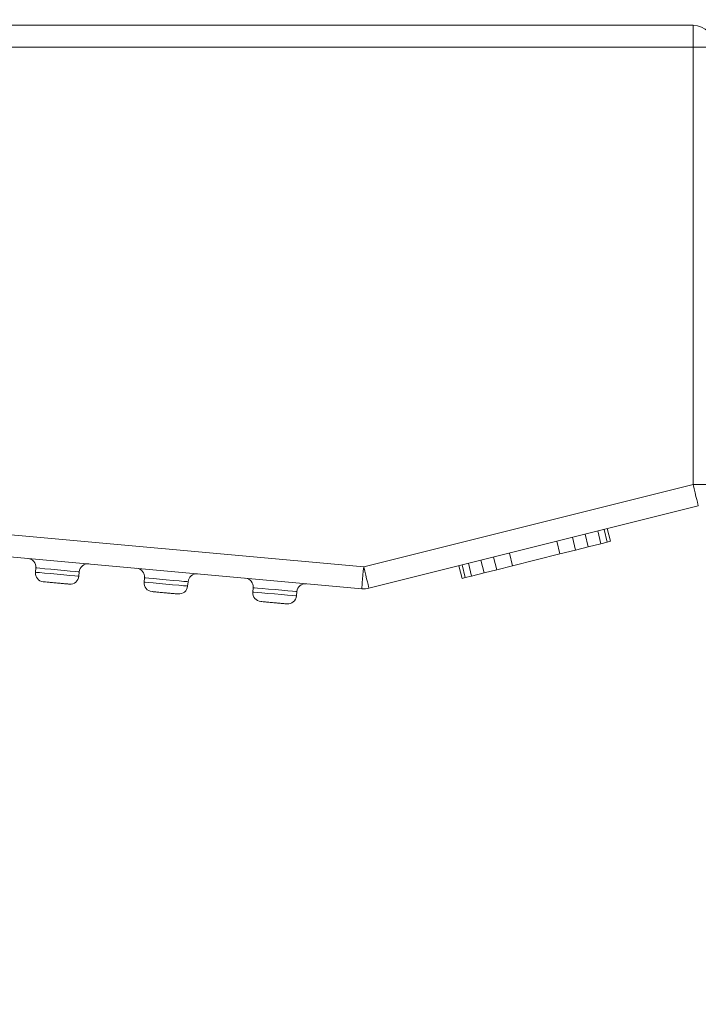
# Model space of a CAD drawing. Header units: inches. Extents: x 0.54 to 10.46, y 0.74 to 7.76.
# Tile 9 of 52: x 1.72 to 2, y 4.72 to 5.11. Entities that reach past the tile are written whole.
import ezdxf

# ---------------------------------------------------------------- set-up
doc = ezdxf.new("R2010")
doc.units = ezdxf.units.IN
doc.header["$MEASUREMENT"] = 0
doc.layers.add('BG', color=7, linetype='Continuous')
doc.layers.add('MCG-INT-4FT', color=7, linetype='Continuous')

# ---------------------------------------------------------------- blocks, each defined once
blk = doc.blocks.new('block 2')
at = {"layer": 'BG', "true_color": 0xffffff}
h = blk.add_hatch(color=7, dxfattribs=at)
h.dxf.hatch_style = 2
edge = h.paths.add_edge_path()
edge.add_spline(control_points=[(10.29599, 0.90612), (10.29599, 0.90612), (0.87112, 0.90612), (0.87112, 0.90612), (0.87016, 0.90612), (0.86938, 0.90689), (0.86938, 0.90785), (0.86938, 0.90785), (0.86938, 7.59215), (0.86938, 7.59215), (0.86938, 7.59311), (0.87016, 7.59389), (0.87112, 7.59389), (0.87112, 7.59389), (10.29599, 7.59389), (10.29599, 7.59389), (10.29696, 7.59389), (10.29773, 7.59311), (10.29773, 7.59215), (10.29773, 7.59215), (10.29773, 0.90785), (10.29773, 0.90785), (10.29773, 0.90689), (10.29696, 0.90612), (10.29599, 0.90612)], knot_values=[0, 0, 0, 0, 1, 1, 1, 2, 2, 2, 3, 3, 3, 4, 4, 4, 5, 5, 5, 6, 6, 6, 7, 7, 7, 8, 8, 8, 8], degree=3, periodic=1)
h.paths.add_polyline_path([(0.87286, 0.90959), (10.29426, 0.90959), (10.29426, 7.59042), (0.87286, 7.59042)])
at = {"layer": 'BG', "lineweight": 0}
blk.add_open_spline([(10.29599, 0.90612), (10.29599, 0.90612), (0.87112, 0.90612), (0.87112, 0.90612), (0.87016, 0.90612), (0.86938, 0.90689), (0.86938, 0.90785), (0.86938, 0.90785), (0.86938, 7.59215), (0.86938, 7.59215), (0.86938, 7.59311), (0.87016, 7.59389), (0.87112, 7.59389), (0.87112, 7.59389), (10.29599, 7.59389), (10.29599, 7.59389), (10.29696, 7.59389), (10.29773, 7.59311), (10.29773, 7.59215), (10.29773, 7.59215), (10.29773, 0.90785), (10.29773, 0.90785), (10.29773, 0.90689), (10.29696, 0.90612), (10.29599, 0.90612)], degree=3, knots=[0, 0, 0, 0, 1, 1, 1, 2, 2, 2, 3, 3, 3, 4, 4, 4, 5, 5, 5, 6, 6, 6, 7, 7, 7, 8, 8, 8, 8], dxfattribs=at)
blk = doc.blocks.new('block 62')
at = {"layer": 'BG', "true_color": 0xffffff}
h = blk.add_hatch(color=7, dxfattribs=at)
h.dxf.hatch_style = 2
edge = h.paths.add_edge_path()
edge.add_spline(control_points=[(10.46309, 0.739), (10.46309, 0.739), (0.53691, 0.739), (0.53691, 0.739), (0.53595, 0.739), (0.53517, 0.73978), (0.53517, 0.74074), (0.53517, 0.74074), (0.53517, 7.75926), (0.53517, 7.75926), (0.53517, 7.76022), (0.53595, 7.761), (0.53691, 7.761), (0.53691, 7.761), (10.46309, 7.761), (10.46309, 7.761), (10.46406, 7.761), (10.46483, 7.76022), (10.46483, 7.75926), (10.46483, 7.75926), (10.46483, 0.74074), (10.46483, 0.74074), (10.46483, 0.73978), (10.46406, 0.739), (10.46309, 0.739)], knot_values=[0, 0, 0, 0, 1, 1, 1, 2, 2, 2, 3, 3, 3, 4, 4, 4, 5, 5, 5, 6, 6, 6, 7, 7, 7, 8, 8, 8, 8], degree=3, periodic=1)
h.paths.add_polyline_path([(0.53864, 0.74248), (10.46136, 0.74248), (10.46136, 7.75752), (0.53864, 7.75752)])
at = {"layer": 'BG', "lineweight": 0}
blk.add_open_spline([(10.46309, 0.739), (10.46309, 0.739), (0.53691, 0.739), (0.53691, 0.739), (0.53595, 0.739), (0.53517, 0.73978), (0.53517, 0.74074), (0.53517, 0.74074), (0.53517, 7.75926), (0.53517, 7.75926), (0.53517, 7.76022), (0.53595, 7.761), (0.53691, 7.761), (0.53691, 7.761), (10.46309, 7.761), (10.46309, 7.761), (10.46406, 7.761), (10.46483, 7.76022), (10.46483, 7.75926), (10.46483, 7.75926), (10.46483, 0.74074), (10.46483, 0.74074), (10.46483, 0.73978), (10.46406, 0.739), (10.46309, 0.739)], degree=3, knots=[0, 0, 0, 0, 1, 1, 1, 2, 2, 2, 3, 3, 3, 4, 4, 4, 5, 5, 5, 6, 6, 6, 7, 7, 7, 8, 8, 8, 8], dxfattribs=at)
blk = doc.blocks.new('block 1218')
at = {"layer": 'MCG-INT-4FT', "color": 7, "lineweight": 5, "true_color": 0xffffff}
blk.add_lwpolyline([(1.86361, 4.88501), (1.86357, 4.88518), (1.86344, 4.88566), (1.86325, 4.88646), (1.86298, 4.88752), (1.86266, 4.88882), (1.86229, 4.8903), (1.86188, 4.8919), (1.86147, 4.89357)], dxfattribs=at)
blk = doc.blocks.new('block 1219')
at = {"layer": 'MCG-INT-4FT', "color": 7, "lineweight": 5, "true_color": 0xffffff}
blk.add_lwpolyline([(1.86147, 4.89357), (1.86131, 4.89186), (1.86116, 4.89021), (1.86102, 4.88869), (1.8609, 4.88736), (1.8608, 4.88627), (1.86073, 4.88545), (1.86068, 4.88495), (1.86067, 4.88479)], dxfattribs=at)
blk = doc.blocks.new('block 1220')
at = {"layer": 'MCG-INT-4FT', "color": 7, "lineweight": 5, "true_color": 0xffffff}
blk.add_open_spline([(1.86067, 4.88479), (1.86165, 4.8847), (1.86265, 4.88477), (1.86361, 4.88501)], degree=3, dxfattribs=at)
blk = doc.blocks.new('block 1221')
at = {"layer": 'MCG-INT-4FT', "color": 7, "lineweight": 5, "true_color": 0xffffff}
blk.add_lwpolyline([(1.4739, 4.92881), (1.86147, 4.89357)], dxfattribs=at)
blk = doc.blocks.new('block 1222')
at = {"layer": 'MCG-INT-4FT', "color": 7, "lineweight": 5, "true_color": 0xffffff}
blk.add_lwpolyline([(1.86147, 4.89357), (1.99451, 4.92684)], dxfattribs=at)
blk = doc.blocks.new('block 1223')
at = {"layer": 'MCG-INT-4FT', "color": 7, "lineweight": 5, "true_color": 0xffffff}
blk.add_lwpolyline([(1.99451, 4.92684), (1.99451, 5.10348)], dxfattribs=at)
blk = doc.blocks.new('block 1224')
at = {"layer": 'MCG-INT-4FT', "color": 7, "lineweight": 5, "true_color": 0xffffff}
blk.add_lwpolyline([(1.99451, 5.10348), (1.4739, 5.10348)], dxfattribs=at)
blk = doc.blocks.new('block 1227')
at = {"layer": 'MCG-INT-4FT', "color": 7, "lineweight": 5, "true_color": 0xffffff}
blk.add_lwpolyline([(1.99451, 5.10348), (2.00334, 5.10348)], dxfattribs=at)
blk = doc.blocks.new('block 1228')
at = {"layer": 'MCG-INT-4FT', "color": 7, "lineweight": 5, "true_color": 0xffffff}
blk.add_lwpolyline([(2.00334, 4.92684), (1.99451, 4.92684)], dxfattribs=at)
blk = doc.blocks.new('block 1229')
at = {"layer": 'MCG-INT-4FT', "color": 7, "lineweight": 5, "true_color": 0xffffff}
blk.add_lwpolyline([(1.99451, 5.11231), (1.99451, 5.10348)], dxfattribs=at)
blk = doc.blocks.new('block 1230')
at = {"layer": 'MCG-INT-4FT', "color": 7, "lineweight": 5, "true_color": 0xffffff}
blk.add_lwpolyline([(1.4739, 5.11231), (1.99451, 5.11231)], dxfattribs=at)
blk = doc.blocks.new('block 1233')
at = {"layer": 'MCG-INT-4FT', "color": 7, "lineweight": 5, "true_color": 0xffffff}
blk.add_lwpolyline([(1.4739, 4.91995), (1.86067, 4.88479)], dxfattribs=at)
blk = doc.blocks.new('block 1234')
at = {"layer": 'MCG-INT-4FT', "color": 7, "lineweight": 5, "true_color": 0xffffff}
blk.add_open_spline([(2.00334, 5.10348), (2.00334, 5.10836), (1.99939, 5.11231), (1.99451, 5.11231)], degree=3, dxfattribs=at)
blk = doc.blocks.new('block 1236')
at = {"layer": 'MCG-INT-4FT', "color": 7, "lineweight": 5, "true_color": 0xffffff}
blk.add_lwpolyline([(1.99451, 4.92684), (1.99493, 4.92517), (1.99533, 4.92356), (1.9957, 4.92208), (1.99603, 4.92078), (1.99629, 4.91972), (1.99649, 4.91893), (1.99661, 4.91844), (1.99665, 4.91828)], dxfattribs=at)
blk = doc.blocks.new('block 1237')
at = {"layer": 'MCG-INT-4FT', "color": 7, "lineweight": 5, "true_color": 0xffffff}
blk.add_lwpolyline([(1.99665, 4.91828), (1.86361, 4.88501)], dxfattribs=at)
blk = doc.blocks.new('block 1238')
at = {"layer": 'MCG-INT-4FT', "color": 7, "lineweight": 5, "true_color": 0xffffff}
blk.add_open_spline([(1.83829, 4.88682), (1.83635, 4.887), (1.83464, 4.88557), (1.83446, 4.88362)], degree=3, dxfattribs=at)
blk = doc.blocks.new('block 1239')
at = {"layer": 'MCG-INT-4FT', "color": 7, "lineweight": 5, "true_color": 0xffffff}
blk.add_open_spline([(1.81688, 4.88522), (1.81706, 4.88716), (1.81563, 4.88888), (1.81369, 4.88906)], degree=3, dxfattribs=at)
blk = doc.blocks.new('block 1240')
at = {"layer": 'MCG-INT-4FT', "color": 7, "lineweight": 5, "true_color": 0xffffff}
blk.add_lwpolyline([(1.81688, 4.88522), (1.81731, 4.88518), (1.81856, 4.88507), (1.82051, 4.88489), (1.82296, 4.88467), (1.82567, 4.88442), (1.82839, 4.88418), (1.83084, 4.88395), (1.83278, 4.88378), (1.83403, 4.88366), (1.83446, 4.88362)], dxfattribs=at)
blk = doc.blocks.new('block 1241')
at = {"layer": 'MCG-INT-4FT', "color": 7, "lineweight": 5, "true_color": 0xffffff}
blk.add_lwpolyline([(1.8343, 4.88187), (1.83387, 4.88191), (1.83262, 4.88202), (1.83068, 4.8822), (1.82823, 4.88242), (1.82551, 4.88267), (1.8228, 4.88291), (1.82035, 4.88314), (1.8184, 4.88331), (1.81715, 4.88343), (1.81672, 4.88346)], dxfattribs=at)
blk = doc.blocks.new('block 1242')
at = {"layer": 'MCG-INT-4FT', "color": 7, "lineweight": 5, "true_color": 0xffffff}
blk.add_open_spline([(1.81672, 4.88346), (1.81655, 4.88152), (1.81798, 4.87981), (1.81992, 4.87963)], degree=3, dxfattribs=at)
blk = doc.blocks.new('block 1243')
at = {"layer": 'MCG-INT-4FT', "color": 7, "lineweight": 5, "true_color": 0xffffff}
blk.add_open_spline([(1.83046, 4.87867), (1.83038, 4.87868), (1.8303, 4.87869), (1.83005, 4.87871), (1.82992, 4.87872), (1.82976, 4.87874), (1.82957, 4.87875), (1.82938, 4.87877), (1.82916, 4.87879), (1.82892, 4.87881), (1.82843, 4.87886), (1.82785, 4.87891), (1.82721, 4.87897), (1.82657, 4.87902), (1.82588, 4.87909), (1.82519, 4.87915), (1.8245, 4.87921), (1.82381, 4.87928), (1.82317, 4.87933), (1.82254, 4.87939), (1.82196, 4.87944), (1.82146, 4.87949), (1.82098, 4.87953), (1.82058, 4.87957), (1.82034, 4.87959), (1.82009, 4.87961), (1.82, 4.87962), (1.81992, 4.87963)], degree=3, knots=[0, 0, 0, 0, 1, 1, 1, 2, 2, 2, 3, 3, 3, 4, 4, 4, 5, 5, 5, 6, 6, 6, 7, 7, 7, 8, 8, 8, 9, 9, 9, 9], dxfattribs=at)
blk = doc.blocks.new('block 1244')
at = {"layer": 'MCG-INT-4FT', "color": 7, "lineweight": 5, "true_color": 0xffffff}
blk.add_open_spline([(1.83046, 4.87867), (1.83241, 4.87849), (1.83412, 4.87993), (1.8343, 4.88187)], degree=3, dxfattribs=at)
blk = doc.blocks.new('block 1245')
at = {"layer": 'MCG-INT-4FT', "color": 7, "lineweight": 5, "true_color": 0xffffff}
blk.add_lwpolyline([(1.81688, 4.88522), (1.81672, 4.88346)], dxfattribs=at)
blk = doc.blocks.new('block 1246')
at = {"layer": 'MCG-INT-4FT', "color": 7, "lineweight": 5, "true_color": 0xffffff}
blk.add_lwpolyline([(1.8343, 4.88187), (1.83446, 4.88362)], dxfattribs=at)
blk = doc.blocks.new('block 1247')
at = {"layer": 'MCG-INT-4FT', "color": 7, "lineweight": 5, "true_color": 0xffffff}
blk.add_open_spline([(1.79435, 4.89081), (1.79241, 4.89099), (1.7907, 4.88956), (1.79052, 4.88762)], degree=3, dxfattribs=at)
blk = doc.blocks.new('block 1248')
at = {"layer": 'MCG-INT-4FT', "color": 7, "lineweight": 5, "true_color": 0xffffff}
blk.add_open_spline([(1.77294, 4.88922), (1.77312, 4.89116), (1.77169, 4.89287), (1.76975, 4.89305)], degree=3, dxfattribs=at)
blk = doc.blocks.new('block 1249')
at = {"layer": 'MCG-INT-4FT', "color": 7, "lineweight": 5, "true_color": 0xffffff}
blk.add_lwpolyline([(1.77294, 4.88922), (1.77337, 4.88918), (1.77462, 4.88906), (1.77657, 4.88889), (1.77902, 4.88866), (1.78173, 4.88842), (1.78445, 4.88817), (1.7869, 4.88795), (1.78884, 4.88777), (1.79009, 4.88766), (1.79052, 4.88762)], dxfattribs=at)
blk = doc.blocks.new('block 1253')
at = {"layer": 'MCG-INT-4FT', "color": 7, "lineweight": 5, "true_color": 0xffffff}
blk.add_lwpolyline([(1.79036, 4.88586), (1.78993, 4.8859), (1.78868, 4.88601), (1.78674, 4.88619), (1.78429, 4.88641), (1.78157, 4.88666), (1.77886, 4.88691), (1.77641, 4.88713), (1.77446, 4.88731), (1.77322, 4.88742), (1.77279, 4.88746)], dxfattribs=at)
blk = doc.blocks.new('block 1254')
at = {"layer": 'MCG-INT-4FT', "color": 7, "lineweight": 5, "true_color": 0xffffff}
blk.add_open_spline([(1.77279, 4.88746), (1.77261, 4.88552), (1.77404, 4.8838), (1.77598, 4.88362)], degree=3, dxfattribs=at)
blk = doc.blocks.new('block 1255')
at = {"layer": 'MCG-INT-4FT', "color": 7, "lineweight": 5, "true_color": 0xffffff}
blk.add_open_spline([(1.78653, 4.88267), (1.78645, 4.88267), (1.78637, 4.88268), (1.78611, 4.8827), (1.78598, 4.88271), (1.78582, 4.88273), (1.78563, 4.88275), (1.78544, 4.88276), (1.78522, 4.88278), (1.78498, 4.88281), (1.78449, 4.88285), (1.78391, 4.8829), (1.78327, 4.88296), (1.78263, 4.88302), (1.78194, 4.88308), (1.78125, 4.88314), (1.78056, 4.88321), (1.77987, 4.88327), (1.77924, 4.88333), (1.7786, 4.88339), (1.77802, 4.88344), (1.77752, 4.88348), (1.77704, 4.88353), (1.77664, 4.88356), (1.7764, 4.88359), (1.77615, 4.88361), (1.77607, 4.88362), (1.77598, 4.88362)], degree=3, knots=[0, 0, 0, 0, 1, 1, 1, 2, 2, 2, 3, 3, 3, 4, 4, 4, 5, 5, 5, 6, 6, 6, 7, 7, 7, 8, 8, 8, 9, 9, 9, 9], dxfattribs=at)
blk = doc.blocks.new('block 1256')
at = {"layer": 'MCG-INT-4FT', "color": 7, "lineweight": 5, "true_color": 0xffffff}
blk.add_open_spline([(1.78653, 4.88267), (1.78847, 4.88249), (1.79018, 4.88392), (1.79036, 4.88586)], degree=3, dxfattribs=at)
blk = doc.blocks.new('block 1257')
at = {"layer": 'MCG-INT-4FT', "color": 7, "lineweight": 5, "true_color": 0xffffff}
blk.add_lwpolyline([(1.77294, 4.88922), (1.77279, 4.88746)], dxfattribs=at)
blk = doc.blocks.new('block 1258')
at = {"layer": 'MCG-INT-4FT', "color": 7, "lineweight": 5, "true_color": 0xffffff}
blk.add_lwpolyline([(1.79036, 4.88586), (1.79052, 4.88762)], dxfattribs=at)
blk = doc.blocks.new('block 1261')
at = {"layer": 'MCG-INT-4FT', "color": 7, "lineweight": 5, "true_color": 0xffffff}
blk.add_open_spline([(1.75042, 4.89481), (1.74848, 4.89499), (1.74676, 4.89355), (1.74658, 4.89161)], degree=3, dxfattribs=at)
blk = doc.blocks.new('block 1262')
at = {"layer": 'MCG-INT-4FT', "color": 7, "lineweight": 5, "true_color": 0xffffff}
blk.add_open_spline([(1.72901, 4.89321), (1.72918, 4.89515), (1.72775, 4.89687), (1.72581, 4.89705)], degree=3, dxfattribs=at)
blk = doc.blocks.new('block 1263')
at = {"layer": 'MCG-INT-4FT', "color": 7, "lineweight": 5, "true_color": 0xffffff}
blk.add_lwpolyline([(1.72901, 4.89321), (1.72944, 4.89317), (1.73068, 4.89306), (1.73263, 4.89288), (1.73508, 4.89266), (1.73779, 4.89241), (1.74051, 4.89217), (1.74296, 4.89194), (1.7449, 4.89177), (1.74615, 4.89165), (1.74658, 4.89161)], dxfattribs=at)
blk = doc.blocks.new('block 1264')
at = {"layer": 'MCG-INT-4FT', "color": 7, "lineweight": 5, "true_color": 0xffffff}
blk.add_lwpolyline([(1.74642, 4.88986), (1.74599, 4.88989), (1.74474, 4.89001), (1.7428, 4.89018), (1.74035, 4.89041), (1.73763, 4.89065), (1.73492, 4.8909), (1.73247, 4.89112), (1.73052, 4.8913), (1.72928, 4.89141), (1.72885, 4.89145)], dxfattribs=at)
blk = doc.blocks.new('block 1265')
at = {"layer": 'MCG-INT-4FT', "color": 7, "lineweight": 5, "true_color": 0xffffff}
blk.add_open_spline([(1.72885, 4.89145), (1.72867, 4.88951), (1.7301, 4.8878), (1.73204, 4.88762)], degree=3, dxfattribs=at)
blk = doc.blocks.new('block 1266')
at = {"layer": 'MCG-INT-4FT', "color": 7, "lineweight": 5, "true_color": 0xffffff}
blk.add_open_spline([(1.74259, 4.88666), (1.74251, 4.88667), (1.74243, 4.88667), (1.74217, 4.8867), (1.74205, 4.88671), (1.74188, 4.88672), (1.74169, 4.88674), (1.7415, 4.88676), (1.74128, 4.88678), (1.74104, 4.8868), (1.74055, 4.88684), (1.73997, 4.8869), (1.73933, 4.88696), (1.7387, 4.88701), (1.73801, 4.88708), (1.73731, 4.88714), (1.73662, 4.8872), (1.73593, 4.88726), (1.7353, 4.88732), (1.73466, 4.88738), (1.73408, 4.88743), (1.73359, 4.88748), (1.7331, 4.88752), (1.7327, 4.88756), (1.73246, 4.88758), (1.73221, 4.8876), (1.73213, 4.88761), (1.73204, 4.88762)], degree=3, knots=[0, 0, 0, 0, 1, 1, 1, 2, 2, 2, 3, 3, 3, 4, 4, 4, 5, 5, 5, 6, 6, 6, 7, 7, 7, 8, 8, 8, 9, 9, 9, 9], dxfattribs=at)
blk = doc.blocks.new('block 1267')
at = {"layer": 'MCG-INT-4FT', "color": 7, "lineweight": 5, "true_color": 0xffffff}
blk.add_open_spline([(1.74259, 4.88666), (1.74453, 4.88648), (1.74625, 4.88791), (1.74642, 4.88986)], degree=3, dxfattribs=at)
blk = doc.blocks.new('block 1268')
at = {"layer": 'MCG-INT-4FT', "color": 7, "lineweight": 5, "true_color": 0xffffff}
blk.add_lwpolyline([(1.72901, 4.89321), (1.72885, 4.89145)], dxfattribs=at)
blk = doc.blocks.new('block 1269')
at = {"layer": 'MCG-INT-4FT', "color": 7, "lineweight": 5, "true_color": 0xffffff}
blk.add_lwpolyline([(1.74642, 4.88986), (1.74658, 4.89161)], dxfattribs=at)
blk = doc.blocks.new('block 1270')
at = {"layer": 'MCG-INT-4FT', "color": 7, "lineweight": 5, "true_color": 0xffffff}
blk.add_lwpolyline([(1.92161, 4.89406), (1.92032, 4.89919)], dxfattribs=at)
blk = doc.blocks.new('block 1271')
at = {"layer": 'MCG-INT-4FT', "color": 7, "lineweight": 5, "true_color": 0xffffff}
blk.add_lwpolyline([(1.94073, 4.89884), (1.93945, 4.90397)], dxfattribs=at)
blk = doc.blocks.new('block 1272')
at = {"layer": 'MCG-INT-4FT', "color": 7, "lineweight": 5, "true_color": 0xffffff}
blk.add_lwpolyline([(1.92161, 4.89406), (1.94073, 4.89884)], dxfattribs=at)
blk = doc.blocks.new('block 1273')
at = {"layer": 'MCG-INT-4FT', "color": 7, "lineweight": 5, "true_color": 0xffffff}
blk.add_lwpolyline([(1.9471, 4.90043), (1.94582, 4.90557)], dxfattribs=at)
blk = doc.blocks.new('block 1274')
at = {"layer": 'MCG-INT-4FT', "color": 7, "lineweight": 5, "true_color": 0xffffff}
blk.add_lwpolyline([(1.94073, 4.89884), (1.9471, 4.90043)], dxfattribs=at)
blk = doc.blocks.new('block 1275')
at = {"layer": 'MCG-INT-4FT', "color": 7, "lineweight": 5, "true_color": 0xffffff}
blk.add_lwpolyline([(1.91523, 4.89246), (1.91395, 4.8976)], dxfattribs=at)
blk = doc.blocks.new('block 1276')
at = {"layer": 'MCG-INT-4FT', "color": 7, "lineweight": 5, "true_color": 0xffffff}
blk.add_lwpolyline([(1.91523, 4.89246), (1.92161, 4.89406)], dxfattribs=at)
blk = doc.blocks.new('block 1277')
at = {"layer": 'MCG-INT-4FT', "color": 7, "lineweight": 5, "true_color": 0xffffff}
blk.add_lwpolyline([(1.9522, 4.90171), (1.95092, 4.90684)], dxfattribs=at)
blk = doc.blocks.new('block 1278')
at = {"layer": 'MCG-INT-4FT', "color": 7, "lineweight": 5, "true_color": 0xffffff}
blk.add_lwpolyline([(1.9471, 4.90043), (1.9522, 4.90171)], dxfattribs=at)
blk = doc.blocks.new('block 1279')
at = {"layer": 'MCG-INT-4FT', "color": 7, "lineweight": 5, "true_color": 0xffffff}
blk.add_lwpolyline([(1.91013, 4.89119), (1.90885, 4.89632)], dxfattribs=at)
blk = doc.blocks.new('block 1280')
at = {"layer": 'MCG-INT-4FT', "color": 7, "lineweight": 5, "true_color": 0xffffff}
blk.add_lwpolyline([(1.91013, 4.89119), (1.91523, 4.89246)], dxfattribs=at)
blk = doc.blocks.new('block 1281')
at = {"layer": 'MCG-INT-4FT', "color": 7, "lineweight": 5, "true_color": 0xffffff}
blk.add_lwpolyline([(1.90503, 4.88991), (1.90375, 4.89505)], dxfattribs=at)
blk = doc.blocks.new('block 1282')
at = {"layer": 'MCG-INT-4FT', "color": 7, "lineweight": 5, "true_color": 0xffffff}
blk.add_lwpolyline([(1.90503, 4.88991), (1.91013, 4.89119)], dxfattribs=at)
blk = doc.blocks.new('block 1283')
at = {"layer": 'MCG-INT-4FT', "color": 7, "lineweight": 5, "true_color": 0xffffff}
blk.add_lwpolyline([(1.9573, 4.90298), (1.95602, 4.90812)], dxfattribs=at)
blk = doc.blocks.new('block 1284')
at = {"layer": 'MCG-INT-4FT', "color": 7, "lineweight": 5, "true_color": 0xffffff}
blk.add_lwpolyline([(1.9522, 4.90171), (1.9573, 4.90298)], dxfattribs=at)
blk = doc.blocks.new('block 1285')
at = {"layer": 'MCG-INT-4FT', "color": 7, "lineweight": 5, "true_color": 0xffffff}
blk.add_lwpolyline([(1.95985, 4.90362), (1.95857, 4.90875)], dxfattribs=at)
blk = doc.blocks.new('block 1286')
at = {"layer": 'MCG-INT-4FT', "color": 7, "lineweight": 5, "true_color": 0xffffff}
blk.add_lwpolyline([(1.9573, 4.90298), (1.95985, 4.90362)], dxfattribs=at)
blk = doc.blocks.new('block 1287')
at = {"layer": 'MCG-INT-4FT', "color": 7, "lineweight": 5, "true_color": 0xffffff}
blk.add_lwpolyline([(1.90248, 4.88927), (1.9012, 4.89441)], dxfattribs=at)
blk = doc.blocks.new('block 1288')
at = {"layer": 'MCG-INT-4FT', "color": 7, "lineweight": 5, "true_color": 0xffffff}
blk.add_lwpolyline([(1.90248, 4.88927), (1.90503, 4.88991)], dxfattribs=at)
blk = doc.blocks.new('block 1292')
at = {"layer": 'MCG-INT-4FT', "color": 7, "lineweight": 5, "true_color": 0xffffff}
blk.add_lwpolyline([(1.90121, 4.88896), (1.89992, 4.89409)], dxfattribs=at)
blk = doc.blocks.new('block 1293')
at = {"layer": 'MCG-INT-4FT', "color": 7, "lineweight": 5, "true_color": 0xffffff}
blk.add_lwpolyline([(1.90121, 4.88896), (1.90248, 4.88927)], dxfattribs=at)
blk = doc.blocks.new('block 1294')
at = {"layer": 'MCG-INT-4FT', "color": 7, "lineweight": 5, "true_color": 0xffffff}
blk.add_lwpolyline([(1.96113, 4.90394), (1.95984, 4.90907)], dxfattribs=at)
blk = doc.blocks.new('block 1295')
at = {"layer": 'MCG-INT-4FT', "color": 7, "lineweight": 5, "true_color": 0xffffff}
blk.add_lwpolyline([(1.95985, 4.90362), (1.96113, 4.90394)], dxfattribs=at)

msp = doc.modelspace()

# ---------------------------------------------------------------- block references
at = {"layer": 'BG'}
for name in ['block 62', 'block 2']:
    msp.add_blockref(name, (0, 0), dxfattribs=at)
at = {"layer": 'MCG-INT-4FT'}
for name in ['block 1230', 'block 1229', 'block 1234', 'block 1224', 'block 1223', 'block 1227', 'block 1221', 'block 1222', 'block 1228', 'block 1236', 'block 1233', 'block 1237', 'block 1277', 'block 1283', 'block 1285', 'block 1294', 'block 1271', 'block 1273', 'block 1284', 'block 1286', 'block 1295', 'block 1270', 'block 1272', 'block 1274', 'block 1278', 'block 1262', 'block 1261', 'block 1281', 'block 1279', 'block 1275', 'block 1265', 'block 1268', 'block 1264', 'block 1263', 'block 1269', 'block 1248', 'block 1247', 'block 1219', 'block 1218', 'block 1292', 'block 1287', 'block 1282', 'block 1280', 'block 1276', 'block 1266', 'block 1267', 'block 1254', 'block 1257', 'block 1253', 'block 1249', 'block 1258', 'block 1239', 'block 1238', 'block 1293', 'block 1288', 'block 1255', 'block 1256', 'block 1242', 'block 1245', 'block 1241', 'block 1240', 'block 1246', 'block 1220', 'block 1243', 'block 1244']:
    msp.add_blockref(name, (0, 0), dxfattribs=at)

doc.saveas('drawing.dxf')
